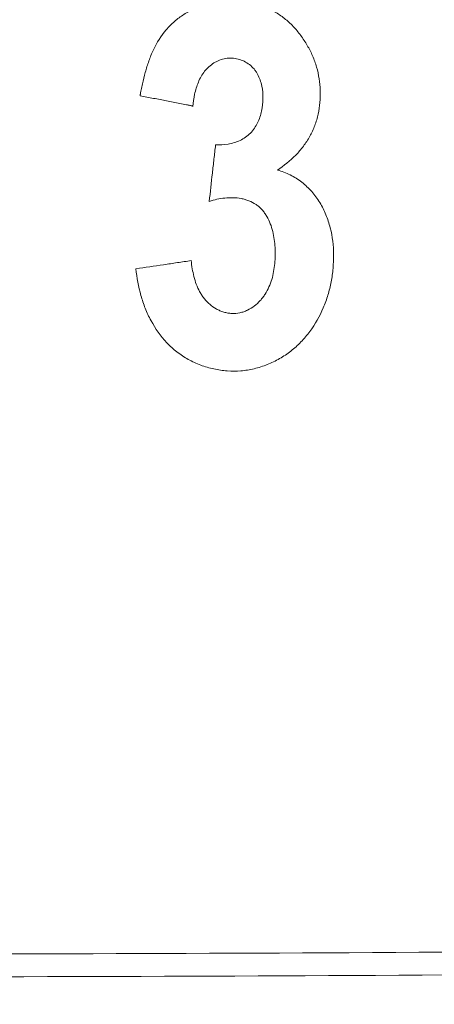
# Model space of a CAD drawing. Header units: millimetres. Extents: x 4 to 415, y -8563 to 292.
# Tile 154 of 256: x 93.602 to 94.535, y 186.466 to 188.68. Entities that reach past the tile are written whole.
import ezdxf

# ---------------------------------------------------------------- set-up
doc = ezdxf.new("R2010")
doc.units = ezdxf.units.MM
doc.layers.add('1', color=7, linetype='Continuous')
doc.styles.add('ideas_simplex', font='simplex.shx')
doc.dimstyles.get("Standard").update_dxf_attribs({"dimtxt": 0.18, "dimasz": 0.18, "dimexe": 0.18, "dimexo": 0.0625, "dimgap": 0.09, "dimtad": 0, "dimtih": 1, "dimtoh": 1, "dimdec": 4, "dimzin": 0, "dimdsep": 46, "dimtxsty": 'Standard', "dimcen": 0.09, "dimadec": 0, "dimazin": 0, "dimtfac": 1, "dimtdec": 4, "dimtofl": 0, "dimtmove": 0, "dimatfit": 3, "dimfxl": 1, "dimtolj": 1, "dimtzin": 0, "dimarcsym": 0})

# ---------------------------------------------------------------- blocks, each defined once
blk = doc.blocks.new('_U11')
at = {"layer": '1', "color": 152, "lineweight": 13}
for p, q in [((126.44273, 224.656626), (142.141809, 224.656626)), ((95.583333, 167.506626), (142.141809, 167.506626))]:
    blk.add_line(p, q, dxfattribs=at)
at = {"layer": '1', "color": 27, "lineweight": 13}
blk.add_line((140.141809, 224.656626), (140.141809, 167.506626), dxfattribs=at)
at = {"layer": '1', "color": 27, "lineweight": 18}
for points in [[(140.141809, 224.656626), (140.67079, 221.656627), (139.612828, 221.656624)], [(140.141809, 167.506626), (139.612828, 170.506624), (140.67079, 170.506627)]]:
    blk.add_solid(points, dxfattribs=at)
at = {"layer": '1', "color": 23, "linetype": 'Continuous', "lineweight": 18, "insert": (139.641809, 189.481626), "char_height": 3, "attachment_point": 7, "rotation": 90, "line_spacing_factor": 1.204819, "style": 'ideas_simplex'}
blk.add_mtext('\\W1.1692;114,3', dxfattribs=at)

msp = doc.modelspace()

# ---------------------------------------------------------------- linework, layer by layer
at = {"layer": '1', "color": 180, "linetype": 'Continuous', "lineweight": 13}
for points, knots in [([(94.1817, 188.3418), (94.1966, 188.3517), (94.2105, 188.3628), (94.226, 188.3786), (94.229, 188.3818), (94.2348, 188.3886), (94.2376, 188.3921), (94.2457, 188.4028), (94.2505, 188.4102), (94.2591, 188.4257), (94.2628, 188.4338), (94.2675, 188.4463), (94.2689, 188.4506), (94.2715, 188.4592), (94.2725, 188.4635), (94.2754, 188.4765), (94.2766, 188.4853), (94.2781, 188.503), (94.2784, 188.512), (94.2775, 188.5387), (94.2749, 188.5563), (94.2687, 188.5778), (94.2673, 188.582), (94.2643, 188.5904), (94.2627, 188.5946), (94.2574, 188.6068), (94.2534, 188.6147), (94.2445, 188.63), (94.2396, 188.6375), (94.2289, 188.6519), (94.2232, 188.6587), (94.211, 188.6715), (94.2045, 188.6775), (94.1941, 188.6857), (94.1905, 188.6883), (94.1831, 188.6933), (94.1792, 188.6957), (94.1598, 188.7068), (94.1432, 188.7131), (94.1214, 188.7181), (94.117, 188.719), (94.1081, 188.7204), (94.1037, 188.7209), (94.0904, 188.7222), (94.0815, 188.7225), (94.0637, 188.7219), (94.0547, 188.7211), (94.0371, 188.7183), (94.0285, 188.7163), (94.0115, 188.7113), (94.0031, 188.7082), (93.9909, 188.7028), (93.9868, 188.7008), (93.9789, 188.6966), (93.9674, 188.6899), (93.9568, 188.682), (93.9467, 188.6733), (93.9435, 188.6703), (93.9371, 188.664), (93.9341, 188.6606), (93.9195, 188.6436), (93.9102, 188.6285), (93.8988, 188.6042), (93.8954, 188.5958), (93.8894, 188.579), (93.8867, 188.5704), (93.8819, 188.5531), (93.8798, 188.5444), (93.877, 188.5312), (93.8761, 188.5268), (93.8748, 188.5202), (93.8744, 188.518), (93.8737, 188.5147), (93.8735, 188.5136), (93.8732, 188.512), (93.8731, 188.5114), (93.873, 188.5106), (93.873, 188.5103), (93.8729, 188.5099), (93.8729, 188.5098), (93.8729, 188.5096), (93.8729, 188.5095), (93.8728, 188.5094), (93.8728, 188.5092), (93.8729, 188.5092)], [0, 0, 0, 0, 0.0625, 0.0625, 0.078125, 0.078125, 0.09375, 0.09375, 0.125, 0.125, 0.15625, 0.15625, 0.171875, 0.171875, 0.1875, 0.1875, 0.21875, 0.21875, 0.25, 0.25, 0.3125, 0.3125, 0.328125, 0.328125, 0.34375, 0.34375, 0.375, 0.375, 0.40625, 0.40625, 0.4375, 0.4375, 0.46875, 0.46875, 0.484375, 0.484375, 0.5, 0.5, 0.5625, 0.5625, 0.578125, 0.578125, 0.59375, 0.59375, 0.625, 0.625, 0.65625, 0.65625, 0.6875, 0.6875, 0.71875, 0.71875, 0.734375, 0.734375, 0.75, 0.78125, 0.78125, 0.796875, 0.796875, 0.8125, 0.8125, 0.875, 0.875, 0.90625, 0.90625, 0.9375, 0.9375, 0.96875, 0.96875, 0.984375, 0.984375, 0.992187, 0.992187, 0.996094, 0.996094, 0.998047, 0.998047, 0.999023, 0.999023, 0.999512, 0.999512, 0.999756, 0.999756, 1, 1, 1, 1]), ([(93.9913, 188.4846), (93.9922, 188.4941), (93.9935, 188.5034), (93.9974, 188.5217), (94.0001, 188.5308), (94.0075, 188.5483), (94.0121, 188.5566), (94.0209, 188.5678), (94.0242, 188.5713), (94.0312, 188.5775), (94.0349, 188.5803), (94.0409, 188.584), (94.043, 188.5852), (94.0473, 188.5873), (94.0495, 188.5883), (94.0561, 188.5908), (94.0606, 188.592), (94.0676, 188.5932), (94.07, 188.5935), (94.0748, 188.5937), (94.0771, 188.5937), (94.0842, 188.5933), (94.0889, 188.5926), (94.0981, 188.5903), (94.1026, 188.5886), (94.1111, 188.5846), (94.1152, 188.582), (94.1227, 188.5762), (94.1261, 188.573), (94.1306, 188.5675), (94.1321, 188.5656), (94.1347, 188.5616), (94.1384, 188.5556), (94.1413, 188.5491), (94.1445, 188.5401), (94.1457, 188.5355), (94.1486, 188.5217), (94.1494, 188.5123), (94.1493, 188.4933), (94.1483, 188.4839), (94.1444, 188.4656), (94.1413, 188.4565), (94.135, 188.4438), (94.1326, 188.4398), (94.1272, 188.432), (94.1242, 188.4283), (94.1176, 188.4215), (94.114, 188.4185), (94.1062, 188.4131), (94.102, 188.4107), (94.0935, 188.4067), (94.089, 188.405), (94.0799, 188.4023), (94.0753, 188.4012), (94.0614, 188.3988), (94.052, 188.3982), (94.0425, 188.3985)], [0, 0, 0, 0, 0.0625, 0.0625, 0.125, 0.125, 0.1875, 0.1875, 0.21875, 0.21875, 0.25, 0.25, 0.265625, 0.265625, 0.28125, 0.28125, 0.3125, 0.3125, 0.328125, 0.328125, 0.34375, 0.34375, 0.375, 0.375, 0.40625, 0.40625, 0.4375, 0.4375, 0.46875, 0.46875, 0.484375, 0.484375, 0.5, 0.53125, 0.53125, 0.5625, 0.5625, 0.625, 0.625, 0.6875, 0.6875, 0.75, 0.75, 0.78125, 0.78125, 0.8125, 0.8125, 0.84375, 0.84375, 0.875, 0.875, 0.90625, 0.90625, 0.9375, 0.9375, 1, 1, 1, 1]), ([(93.8729, 188.5092), (93.8778, 188.5082), (93.8828, 188.5072), (93.8927, 188.5052), (93.8977, 188.5042), (93.9126, 188.5014), (93.9225, 188.4995), (93.9424, 188.4957), (93.9524, 188.4938), (93.9673, 188.491), (93.9723, 188.49), (93.9797, 188.4885), (93.9822, 188.488), (93.9859, 188.4871), (93.9871, 188.4868), (93.9889, 188.4863), (93.9895, 188.4862), (93.9904, 188.4858), (93.9907, 188.4857), (93.9911, 188.4854), (93.9912, 188.4853), (93.9913, 188.4849), (93.9913, 188.4848), (93.9913, 188.4846)], [0, 0, 0, 0, 0.125, 0.125, 0.25, 0.25, 0.5, 0.5, 0.75, 0.75, 0.875, 0.875, 0.9375, 0.9375, 0.96875, 0.96875, 0.984375, 0.984375, 0.992187, 0.992187, 0.996094, 0.996094, 1, 1, 1, 1]), ([(94.0425, 188.3985), (94.0413, 188.3879), (94.0401, 188.3773), (94.0377, 188.3561), (94.0366, 188.3455), (94.033, 188.3137), (94.0306, 188.2925), (94.0283, 188.2713)], [0, 0, 0, 0, 0.25, 0.25, 0.5, 0.5, 1, 1, 1, 1]), ([(93.8633, 188.12), (93.8652, 188.0995), (93.8689, 188.0795), (93.8772, 188.0503), (93.8804, 188.0406), (93.8861, 188.0264), (93.8881, 188.0217), (93.8924, 188.0124), (93.8948, 188.0078), (93.907, 187.9852), (93.9187, 187.9686), (93.9364, 187.9498), (93.9401, 187.9462), (93.9477, 187.9393), (93.9516, 187.9361), (93.9637, 187.9268), (93.9722, 187.9212), (93.9901, 187.9113), (93.9995, 187.9069), (94.0187, 187.8997), (94.0285, 187.8969), (94.0435, 187.8936), (94.0485, 187.8927), (94.0587, 187.8912), (94.0638, 187.8907), (94.0792, 187.8896), (94.0894, 187.8896), (94.1097, 187.8913), (94.1197, 187.8929), (94.1348, 187.8965), (94.1397, 187.8979), (94.1495, 187.901), (94.1543, 187.9027), (94.1685, 187.9084), (94.1777, 187.9128), (94.191, 187.9205), (94.1954, 187.9232), (94.204, 187.9289), (94.2081, 187.9319), (94.2202, 187.9413), (94.2277, 187.9481), (94.2384, 187.9591), (94.2418, 187.9629), (94.2484, 187.9708), (94.2516, 187.9749), (94.2669, 187.9955), (94.277, 188.0132), (94.2891, 188.0416), (94.2926, 188.0512), (94.2985, 188.0707), (94.301, 188.0806), (94.3048, 188.1007), (94.3062, 188.1108), (94.308, 188.1313), (94.3084, 188.1415), (94.3081, 188.172), (94.3058, 188.1922), (94.2994, 188.2172), (94.298, 188.2221), (94.2948, 188.2319), (94.293, 188.2367), (94.2872, 188.2509), (94.2826, 188.2601), (94.2746, 188.2733), (94.2717, 188.2776), (94.2656, 188.2859), (94.2624, 188.2899), (94.2522, 188.3013), (94.2448, 188.3083), (94.2326, 188.3177), (94.2283, 188.3207), (94.2196, 188.3262), (94.2151, 188.3287), (94.2014, 188.3355), (94.1918, 188.3392), (94.1817, 188.3418)], [0, 0, 0, 0, 0.0625, 0.0625, 0.09375, 0.09375, 0.109375, 0.109375, 0.125, 0.125, 0.1875, 0.1875, 0.203125, 0.203125, 0.21875, 0.21875, 0.25, 0.25, 0.28125, 0.28125, 0.3125, 0.3125, 0.328125, 0.328125, 0.34375, 0.34375, 0.375, 0.375, 0.40625, 0.40625, 0.421875, 0.421875, 0.4375, 0.4375, 0.46875, 0.46875, 0.484375, 0.484375, 0.5, 0.5, 0.53125, 0.53125, 0.546875, 0.546875, 0.5625, 0.5625, 0.625, 0.625, 0.65625, 0.65625, 0.6875, 0.6875, 0.71875, 0.71875, 0.75, 0.75, 0.8125, 0.8125, 0.828125, 0.828125, 0.84375, 0.84375, 0.875, 0.875, 0.890625, 0.890625, 0.90625, 0.90625, 0.9375, 0.9375, 0.953125, 0.953125, 0.96875, 0.96875, 1, 1, 1, 1]), ([(94.0283, 188.2713), (94.0398, 188.2753), (94.0516, 188.2779), (94.0696, 188.2797), (94.0757, 188.28), (94.0879, 188.2797), (94.094, 188.2791), (94.1029, 188.2774), (94.1059, 188.2767), (94.1118, 188.2751), (94.1147, 188.2741), (94.1232, 188.2708), (94.1286, 188.268), (94.1362, 188.2629), (94.1387, 188.261), (94.1432, 188.2569), (94.1454, 188.2548), (94.1494, 188.2502), (94.1512, 188.2478), (94.1548, 188.2428), (94.1564, 188.2402), (94.161, 188.2323), (94.1636, 188.2269), (94.168, 188.2156), (94.1698, 188.2098), (94.1743, 188.192), (94.1758, 188.1801), (94.1768, 188.162), (94.1768, 188.156), (94.1766, 188.1439), (94.1763, 188.1378), (94.1746, 188.1197), (94.1726, 188.1078), (94.1674, 188.0904), (94.1653, 188.0847), (94.1604, 188.0736), (94.1576, 188.0682), (94.1527, 188.0606), (94.151, 188.0581), (94.1473, 188.0532), (94.1454, 188.0509), (94.1392, 188.0441), (94.1348, 188.04), (94.1251, 188.0327), (94.1199, 188.0295), (94.1116, 188.0256), (94.1088, 188.0244), (94.1031, 188.0225), (94.1001, 188.0216), (94.0911, 188.0198), (94.0851, 188.0193), (94.076, 188.0197), (94.073, 188.02), (94.0669, 188.0211), (94.061, 188.0224), (94.0553, 188.0245), (94.0497, 188.0269), (94.0469, 188.0282), (94.0389, 188.0326), (94.0339, 188.0361), (94.027, 188.0421), (94.0248, 188.0442), (94.0206, 188.0486), (94.0186, 188.0509), (94.0149, 188.0557), (94.0131, 188.0582), (94.0098, 188.0633), (94.0082, 188.0659), (94.0009, 188.0793), (93.9968, 188.0906), (93.9923, 188.1083), (93.9911, 188.1142), (93.9891, 188.1262), (93.9883, 188.1323), (93.9877, 188.1383)], [0, 0, 0, 0, 0.0625, 0.0625, 0.09375, 0.09375, 0.125, 0.125, 0.140625, 0.140625, 0.15625, 0.15625, 0.1875, 0.1875, 0.203125, 0.203125, 0.21875, 0.21875, 0.234375, 0.234375, 0.25, 0.25, 0.28125, 0.28125, 0.3125, 0.3125, 0.375, 0.375, 0.40625, 0.40625, 0.4375, 0.4375, 0.5, 0.5, 0.53125, 0.53125, 0.5625, 0.5625, 0.578125, 0.578125, 0.59375, 0.59375, 0.625, 0.625, 0.65625, 0.65625, 0.671875, 0.671875, 0.6875, 0.6875, 0.71875, 0.71875, 0.734375, 0.734375, 0.75, 0.765625, 0.765625, 0.78125, 0.78125, 0.8125, 0.8125, 0.828125, 0.828125, 0.84375, 0.84375, 0.859375, 0.859375, 0.875, 0.875, 0.9375, 0.9375, 0.96875, 0.96875, 1, 1, 1, 1]), ([(93.9877, 188.1383), (93.9773, 188.1368), (93.9669, 188.1353), (93.9462, 188.1322), (93.9358, 188.1307), (93.9048, 188.1261), (93.884, 188.123), (93.8633, 188.12)], [0, 0, 0, 0, 0.25, 0.25, 0.500001, 0.500001, 1, 1, 1, 1])]:
    msp.add_open_spline(points, degree=3, knots=knots, dxfattribs=at)
at = {"layer": '1', "color": 180, "linetype": 'Continuous', "lineweight": 18}
msp.add_open_spline([(93.0833, 186.5788), (93.6448, 186.5788), (94.2043, 186.5807), (95.3196, 186.5883), (95.8754, 186.5939), (96.9834, 186.6088), (97.5356, 186.618), (98.6364, 186.6401), (99.7336, 186.6658), (101.3687, 186.7148), (102.4515, 186.7543), (103.2609, 186.7864), (103.5303, 186.7976), (103.9336, 186.8149), (104.068, 186.8208), (104.3364, 186.8327), (104.4705, 186.8388), (105.1397, 186.8697), (105.6711, 186.896), (106.1986, 186.9237)], degree=3, knots=[0, 0, 0, 0, 0.125, 0.125, 0.25, 0.25, 0.375, 0.375, 0.5, 0.625, 0.75, 0.75, 0.8125, 0.8125, 0.84375, 0.84375, 0.875, 0.875, 1, 1, 1, 1], dxfattribs=at)
at = {"layer": '1', "color": 2, "linetype": 'Continuous', "lineweight": 18}
msp.add_open_spline([(106.2486, 186.8738), (105.7235, 186.8462), (104.6669, 186.7939), (103.0627, 186.7248), (101.4394, 186.6653), (100.3446, 186.6324), (99.2433, 186.6028), (98.6894, 186.5898), (97.993, 186.5758), (97.8536, 186.5731), (97.5742, 186.5679), (97.4343, 186.5654), (97.0146, 186.5583), (96.7346, 186.5541), (95.894, 186.5428), (95.3329, 186.5371), (94.2093, 186.5295), (93.6467, 186.5275), (93.0833, 186.5275)], degree=3, knots=[0, 0, 0, 0, 0.125, 0.25, 0.375, 0.5, 0.5, 0.625, 0.625, 0.65625, 0.65625, 0.6875, 0.6875, 0.75, 0.75, 0.875, 0.875, 1, 1, 1, 1], dxfattribs=at)

# ---------------------------------------------------------------- dimensions: what is measured, and where the dimension line sits
at = {"layer": '1', "color": 23, "linetype": 'Continuous', "lineweight": 18}
dim = msp.add_linear_dim(base=(140.1418, 167.5066), p1=(123.9427, 224.6566), p2=(93.0833, 167.5066), angle=90, dimstyle='Standard', override={"dimtxt": 3, "dimasz": 3, "dimexe": 2, "dimexo": 2.5, "dimgap": 1.5, "dimtad": 1, "dimtih": 0, "dimtoh": 0, "dimdec": 2, "dimlfac": 2, "dimzin": 8, "dimdsep": 44, "dimlunit": 2, "dimtxsty": 'ideas_simplex', "dimsah": 1, "dimse1": 0, "dimse2": 0, "dimsd1": 0, "dimsd2": 0, "dimclrd": 27, "dimclre": 152, "dimclrt": 23, "dimtol": 0, "dimtm": -0.1, "dimtfac": 0.5, "dimtdec": 2, "dimtofl": 1, "dimtmove": 0, "dimatfit": 2, "dimtzin": 8, "dimlwd": 13, "dimlwe": 13}, dxfattribs=at)
dim.commit()
dim.dimension.update_dxf_attribs({"geometry": '_U11', "text_midpoint": (140.1418, 196.0816), "dimtype": 160})

doc.saveas('drawing.dxf')
